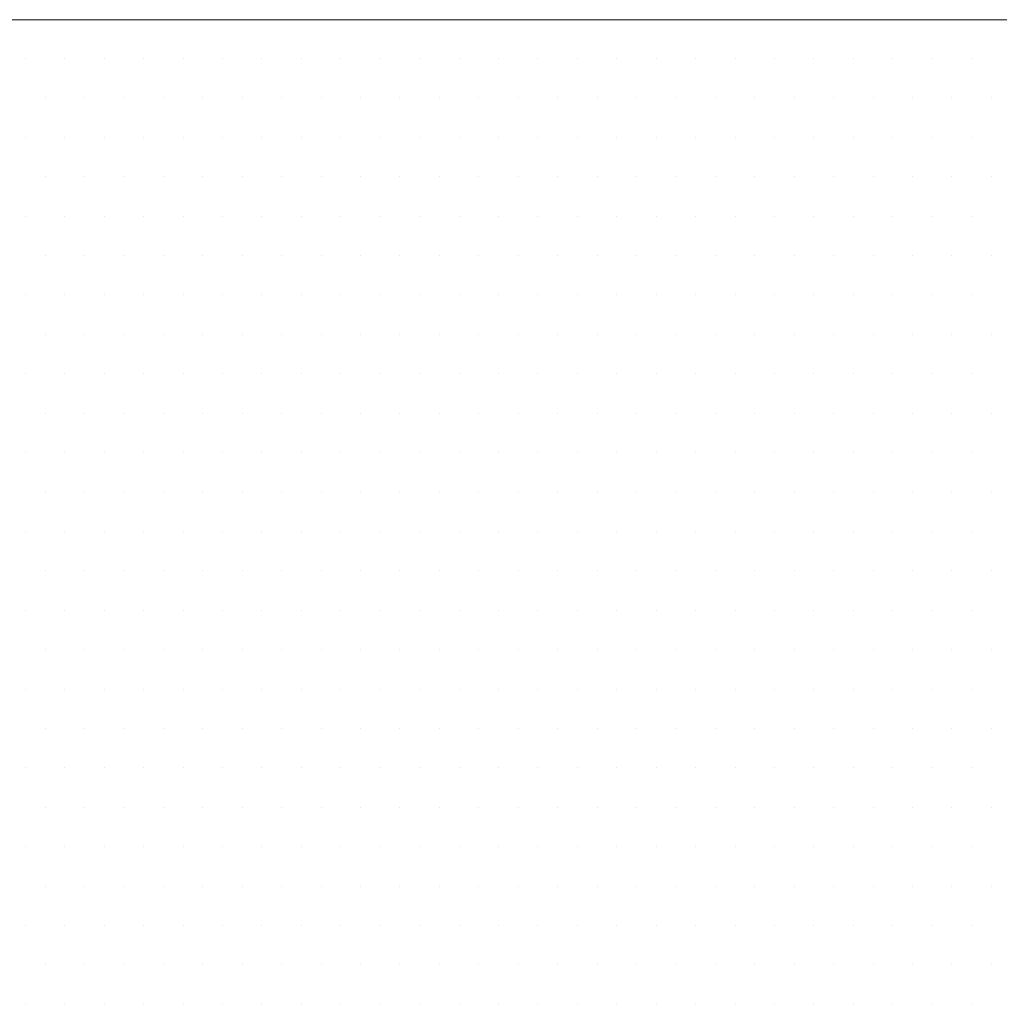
# Model space of a CAD drawing. Header units: metres. Extents: x 7168 to 12828, y 1523 to 3619.
# Tile 109 of 132: x 12256.177 to 12257.163, y 2138.671 to 2139.663. Entities that reach past the tile are written whole.
import ezdxf

# ---------------------------------------------------------------- set-up
doc = ezdxf.new("R2010")
doc.units = ezdxf.units.M
doc.layers.add('CIENKIE', color=4, linetype='Continuous')
doc.layers.add('GRUBE', color=7, linetype='Continuous')

msp = doc.modelspace()

# ---------------------------------------------------------------- linework, layer by layer
at = {"layer": 'CIENKIE', "color": 7, "lineweight": 0}
for p, q in [((12256.18237, 2139.62395, -8835.86714), (12256.18237, 2139.62395, -8835.86714)), ((12256.22205, 2139.62395, -8835.86714), (12256.22205, 2139.62395, -8835.86714)), ((12256.26174, 2139.62395, -8835.86714), (12256.26174, 2139.62395, -8835.86714)), ((12256.30143, 2139.62395, -8835.86714), (12256.30143, 2139.62395, -8835.86714)), ((12256.34112, 2139.62395, -8835.86714), (12256.34112, 2139.62395, -8835.86714)), ((12256.3808, 2139.62395, -8835.86714), (12256.3808, 2139.62395, -8835.86714)), ((12256.42049, 2139.62395, -8835.86714), (12256.42049, 2139.62395, -8835.86714)), ((12256.46018, 2139.62395, -8835.86714), (12256.46018, 2139.62395, -8835.86714)), ((12256.49987, 2139.62395, -8835.86714), (12256.49987, 2139.62395, -8835.86714)), ((12256.53955, 2139.62395, -8835.86714), (12256.53955, 2139.62395, -8835.86714)), ((12256.57924, 2139.62395, -8835.86714), (12256.57924, 2139.62395, -8835.86714)), ((12256.61893, 2139.62395, -8835.86714), (12256.61893, 2139.62395, -8835.86714)), ((12256.65862, 2139.62395, -8835.86714), (12256.65862, 2139.62395, -8835.86714)), ((12256.6983, 2139.62395, -8835.86714), (12256.6983, 2139.62395, -8835.86714)), ((12256.73799, 2139.62395, -8835.86714), (12256.73799, 2139.62395, -8835.86714)), ((12256.77768, 2139.62395, -8835.86714), (12256.77768, 2139.62395, -8835.86714)), ((12256.81737, 2139.62395, -8835.86714), (12256.81737, 2139.62395, -8835.86714)), ((12256.85705, 2139.62395, -8835.86714), (12256.85705, 2139.62395, -8835.86714)), ((12256.89674, 2139.62395, -8835.86714), (12256.89674, 2139.62395, -8835.86714)), ((12256.93643, 2139.62395, -8835.86714), (12256.93643, 2139.62395, -8835.86714)), ((12256.97612, 2139.62395, -8835.86714), (12256.97612, 2139.62395, -8835.86714)), ((12257.0158, 2139.62395, -8835.86714), (12257.0158, 2139.62395, -8835.86714)), ((12257.05549, 2139.62395, -8835.86714), (12257.05549, 2139.62395, -8835.86714)), ((12257.09518, 2139.62395, -8835.86714), (12257.09518, 2139.62395, -8835.86714)), ((12257.13487, 2139.62395, -8835.86714), (12257.13487, 2139.62395, -8835.86714)), ((12256.20221, 2139.58426, -8835.86714), (12256.20221, 2139.58426, -8835.86714)), ((12256.2419, 2139.58426, -8835.86714), (12256.2419, 2139.58426, -8835.86714)), ((12256.28159, 2139.58426, -8835.86714), (12256.28159, 2139.58426, -8835.86714)), ((12256.32127, 2139.58426, -8835.86714), (12256.32127, 2139.58426, -8835.86714)), ((12256.36096, 2139.58426, -8835.86714), (12256.36096, 2139.58426, -8835.86714)), ((12256.40065, 2139.58426, -8835.86714), (12256.40065, 2139.58426, -8835.86714)), ((12256.44034, 2139.58426, -8835.86714), (12256.44034, 2139.58426, -8835.86714)), ((12256.48002, 2139.58426, -8835.86714), (12256.48002, 2139.58426, -8835.86714)), ((12256.51971, 2139.58426, -8835.86714), (12256.51971, 2139.58426, -8835.86714)), ((12256.5594, 2139.58426, -8835.86714), (12256.5594, 2139.58426, -8835.86714)), ((12256.59909, 2139.58426, -8835.86714), (12256.59909, 2139.58426, -8835.86714)), ((12256.63877, 2139.58426, -8835.86714), (12256.63877, 2139.58426, -8835.86714)), ((12256.67846, 2139.58426, -8835.86714), (12256.67846, 2139.58426, -8835.86714)), ((12256.71815, 2139.58426, -8835.86714), (12256.71815, 2139.58426, -8835.86714)), ((12256.75784, 2139.58426, -8835.86714), (12256.75784, 2139.58426, -8835.86714)), ((12256.79752, 2139.58426, -8835.86714), (12256.79752, 2139.58426, -8835.86714)), ((12256.83721, 2139.58426, -8835.86714), (12256.83721, 2139.58426, -8835.86714)), ((12256.8769, 2139.58426, -8835.86714), (12256.8769, 2139.58426, -8835.86714)), ((12256.91659, 2139.58426, -8835.86714), (12256.91659, 2139.58426, -8835.86714)), ((12256.95627, 2139.58426, -8835.86714), (12256.95627, 2139.58426, -8835.86714)), ((12256.99596, 2139.58426, -8835.86714), (12256.99596, 2139.58426, -8835.86714)), ((12257.03565, 2139.58426, -8835.86714), (12257.03565, 2139.58426, -8835.86714)), ((12257.07534, 2139.58426, -8835.86714), (12257.07534, 2139.58426, -8835.86714)), ((12257.11502, 2139.58426, -8835.86714), (12257.11502, 2139.58426, -8835.86714)), ((12257.15471, 2139.58426, -8835.86714), (12257.15471, 2139.58426, -8835.86714)), ((12256.18237, 2139.54458, -8835.86714), (12256.18237, 2139.54458, -8835.86714)), ((12256.22205, 2139.54458, -8835.86714), (12256.22205, 2139.54458, -8835.86714)), ((12256.26174, 2139.54458, -8835.86714), (12256.26174, 2139.54458, -8835.86714)), ((12256.30143, 2139.54458, -8835.86714), (12256.30143, 2139.54458, -8835.86714)), ((12256.34112, 2139.54458, -8835.86714), (12256.34112, 2139.54458, -8835.86714)), ((12256.3808, 2139.54458, -8835.86714), (12256.3808, 2139.54458, -8835.86714)), ((12256.42049, 2139.54458, -8835.86714), (12256.42049, 2139.54458, -8835.86714)), ((12256.46018, 2139.54458, -8835.86714), (12256.46018, 2139.54458, -8835.86714)), ((12256.49987, 2139.54458, -8835.86714), (12256.49987, 2139.54458, -8835.86714)), ((12256.53955, 2139.54458, -8835.86714), (12256.53955, 2139.54458, -8835.86714)), ((12256.57924, 2139.54458, -8835.86714), (12256.57924, 2139.54458, -8835.86714)), ((12256.61893, 2139.54458, -8835.86714), (12256.61893, 2139.54458, -8835.86714)), ((12256.65862, 2139.54458, -8835.86714), (12256.65862, 2139.54458, -8835.86714)), ((12256.6983, 2139.54458, -8835.86714), (12256.6983, 2139.54458, -8835.86714)), ((12256.73799, 2139.54458, -8835.86714), (12256.73799, 2139.54458, -8835.86714)), ((12256.77768, 2139.54458, -8835.86714), (12256.77768, 2139.54458, -8835.86714)), ((12256.81737, 2139.54458, -8835.86714), (12256.81737, 2139.54458, -8835.86714)), ((12256.85705, 2139.54458, -8835.86714), (12256.85705, 2139.54458, -8835.86714)), ((12256.89674, 2139.54458, -8835.86714), (12256.89674, 2139.54458, -8835.86714)), ((12256.93643, 2139.54458, -8835.86714), (12256.93643, 2139.54458, -8835.86714)), ((12256.97612, 2139.54458, -8835.86714), (12256.97612, 2139.54458, -8835.86714)), ((12257.0158, 2139.54458, -8835.86714), (12257.0158, 2139.54458, -8835.86714)), ((12257.05549, 2139.54458, -8835.86714), (12257.05549, 2139.54458, -8835.86714)), ((12257.09518, 2139.54458, -8835.86714), (12257.09518, 2139.54458, -8835.86714)), ((12257.13487, 2139.54458, -8835.86714), (12257.13487, 2139.54458, -8835.86714)), ((12256.20221, 2139.50489, -8835.86714), (12256.20221, 2139.50489, -8835.86714)), ((12256.2419, 2139.50489, -8835.86714), (12256.2419, 2139.50489, -8835.86714)), ((12256.28159, 2139.50489, -8835.86714), (12256.28159, 2139.50489, -8835.86714)), ((12256.32127, 2139.50489, -8835.86714), (12256.32127, 2139.50489, -8835.86714)), ((12256.36096, 2139.50489, -8835.86714), (12256.36096, 2139.50489, -8835.86714)), ((12256.40065, 2139.50489, -8835.86714), (12256.40065, 2139.50489, -8835.86714)), ((12256.44034, 2139.50489, -8835.86714), (12256.44034, 2139.50489, -8835.86714)), ((12256.48002, 2139.50489, -8835.86714), (12256.48002, 2139.50489, -8835.86714)), ((12256.51971, 2139.50489, -8835.86714), (12256.51971, 2139.50489, -8835.86714)), ((12256.5594, 2139.50489, -8835.86714), (12256.5594, 2139.50489, -8835.86714)), ((12256.59909, 2139.50489, -8835.86714), (12256.59909, 2139.50489, -8835.86714)), ((12256.63877, 2139.50489, -8835.86714), (12256.63877, 2139.50489, -8835.86714)), ((12256.67846, 2139.50489, -8835.86714), (12256.67846, 2139.50489, -8835.86714)), ((12256.71815, 2139.50489, -8835.86714), (12256.71815, 2139.50489, -8835.86714)), ((12256.75784, 2139.50489, -8835.86714), (12256.75784, 2139.50489, -8835.86714)), ((12256.79752, 2139.50489, -8835.86714), (12256.79752, 2139.50489, -8835.86714)), ((12256.83721, 2139.50489, -8835.86714), (12256.83721, 2139.50489, -8835.86714)), ((12256.8769, 2139.50489, -8835.86714), (12256.8769, 2139.50489, -8835.86714)), ((12256.91659, 2139.50489, -8835.86714), (12256.91659, 2139.50489, -8835.86714)), ((12256.95627, 2139.50489, -8835.86714), (12256.95627, 2139.50489, -8835.86714)), ((12256.99596, 2139.50489, -8835.86714), (12256.99596, 2139.50489, -8835.86714)), ((12257.03565, 2139.50489, -8835.86714), (12257.03565, 2139.50489, -8835.86714)), ((12257.07534, 2139.50489, -8835.86714), (12257.07534, 2139.50489, -8835.86714)), ((12257.11502, 2139.50489, -8835.86714), (12257.11502, 2139.50489, -8835.86714)), ((12257.15471, 2139.50489, -8835.86714), (12257.15471, 2139.50489, -8835.86714)), ((12256.18237, 2139.4652, -8835.86714), (12256.18237, 2139.4652, -8835.86714)), ((12256.22205, 2139.4652, -8835.86714), (12256.22205, 2139.4652, -8835.86714)), ((12256.26174, 2139.4652, -8835.86714), (12256.26174, 2139.4652, -8835.86714)), ((12256.30143, 2139.4652, -8835.86714), (12256.30143, 2139.4652, -8835.86714)), ((12256.34112, 2139.4652, -8835.86714), (12256.34112, 2139.4652, -8835.86714)), ((12256.3808, 2139.4652, -8835.86714), (12256.3808, 2139.4652, -8835.86714)), ((12256.42049, 2139.4652, -8835.86714), (12256.42049, 2139.4652, -8835.86714)), ((12256.46018, 2139.4652, -8835.86714), (12256.46018, 2139.4652, -8835.86714)), ((12256.49987, 2139.4652, -8835.86714), (12256.49987, 2139.4652, -8835.86714)), ((12256.53955, 2139.4652, -8835.86714), (12256.53955, 2139.4652, -8835.86714)), ((12256.57924, 2139.4652, -8835.86714), (12256.57924, 2139.4652, -8835.86714)), ((12256.61893, 2139.4652, -8835.86714), (12256.61893, 2139.4652, -8835.86714)), ((12256.65862, 2139.4652, -8835.86714), (12256.65862, 2139.4652, -8835.86714)), ((12256.6983, 2139.4652, -8835.86714), (12256.6983, 2139.4652, -8835.86714)), ((12256.73799, 2139.4652, -8835.86714), (12256.73799, 2139.4652, -8835.86714)), ((12256.77768, 2139.4652, -8835.86714), (12256.77768, 2139.4652, -8835.86714)), ((12256.81737, 2139.4652, -8835.86714), (12256.81737, 2139.4652, -8835.86714)), ((12256.85705, 2139.4652, -8835.86714), (12256.85705, 2139.4652, -8835.86714)), ((12256.89674, 2139.4652, -8835.86714), (12256.89674, 2139.4652, -8835.86714)), ((12256.93643, 2139.4652, -8835.86714), (12256.93643, 2139.4652, -8835.86714)), ((12256.97612, 2139.4652, -8835.86714), (12256.97612, 2139.4652, -8835.86714)), ((12257.0158, 2139.4652, -8835.86714), (12257.0158, 2139.4652, -8835.86714)), ((12257.05549, 2139.4652, -8835.86714), (12257.05549, 2139.4652, -8835.86714)), ((12257.09518, 2139.4652, -8835.86714), (12257.09518, 2139.4652, -8835.86714)), ((12257.13487, 2139.4652, -8835.86714), (12257.13487, 2139.4652, -8835.86714)), ((12256.20221, 2139.42551, -8835.86714), (12256.20221, 2139.42551, -8835.86714)), ((12256.2419, 2139.42551, -8835.86714), (12256.2419, 2139.42551, -8835.86714)), ((12256.28159, 2139.42551, -8835.86714), (12256.28159, 2139.42551, -8835.86714)), ((12256.32127, 2139.42551, -8835.86714), (12256.32127, 2139.42551, -8835.86714)), ((12256.36096, 2139.42551, -8835.86714), (12256.36096, 2139.42551, -8835.86714)), ((12256.40065, 2139.42551, -8835.86714), (12256.40065, 2139.42551, -8835.86714)), ((12256.44034, 2139.42551, -8835.86714), (12256.44034, 2139.42551, -8835.86714)), ((12256.48002, 2139.42551, -8835.86714), (12256.48002, 2139.42551, -8835.86714)), ((12256.51971, 2139.42551, -8835.86714), (12256.51971, 2139.42551, -8835.86714)), ((12256.5594, 2139.42551, -8835.86714), (12256.5594, 2139.42551, -8835.86714)), ((12256.59909, 2139.42551, -8835.86714), (12256.59909, 2139.42551, -8835.86714)), ((12256.63877, 2139.42551, -8835.86714), (12256.63877, 2139.42551, -8835.86714)), ((12256.67846, 2139.42551, -8835.86714), (12256.67846, 2139.42551, -8835.86714)), ((12256.71815, 2139.42551, -8835.86714), (12256.71815, 2139.42551, -8835.86714)), ((12256.75784, 2139.42551, -8835.86714), (12256.75784, 2139.42551, -8835.86714)), ((12256.79752, 2139.42551, -8835.86714), (12256.79752, 2139.42551, -8835.86714)), ((12256.83721, 2139.42551, -8835.86714), (12256.83721, 2139.42551, -8835.86714)), ((12256.8769, 2139.42551, -8835.86714), (12256.8769, 2139.42551, -8835.86714)), ((12256.91659, 2139.42551, -8835.86714), (12256.91659, 2139.42551, -8835.86714)), ((12256.95627, 2139.42551, -8835.86714), (12256.95627, 2139.42551, -8835.86714)), ((12256.99596, 2139.42551, -8835.86714), (12256.99596, 2139.42551, -8835.86714)), ((12257.03565, 2139.42551, -8835.86714), (12257.03565, 2139.42551, -8835.86714)), ((12257.07534, 2139.42551, -8835.86714), (12257.07534, 2139.42551, -8835.86714)), ((12257.11502, 2139.42551, -8835.86714), (12257.11502, 2139.42551, -8835.86714)), ((12257.15471, 2139.42551, -8835.86714), (12257.15471, 2139.42551, -8835.86714)), ((12256.18237, 2139.38583, -8835.86714), (12256.18237, 2139.38583, -8835.86714)), ((12256.22205, 2139.38583, -8835.86714), (12256.22205, 2139.38583, -8835.86714)), ((12256.26174, 2139.38583, -8835.86714), (12256.26174, 2139.38583, -8835.86714)), ((12256.30143, 2139.38583, -8835.86714), (12256.30143, 2139.38583, -8835.86714)), ((12256.34112, 2139.38583, -8835.86714), (12256.34112, 2139.38583, -8835.86714)), ((12256.3808, 2139.38583, -8835.86714), (12256.3808, 2139.38583, -8835.86714)), ((12256.42049, 2139.38583, -8835.86714), (12256.42049, 2139.38583, -8835.86714)), ((12256.46018, 2139.38583, -8835.86714), (12256.46018, 2139.38583, -8835.86714)), ((12256.49987, 2139.38583, -8835.86714), (12256.49987, 2139.38583, -8835.86714)), ((12256.53955, 2139.38583, -8835.86714), (12256.53955, 2139.38583, -8835.86714)), ((12256.57924, 2139.38583, -8835.86714), (12256.57924, 2139.38583, -8835.86714)), ((12256.61893, 2139.38583, -8835.86714), (12256.61893, 2139.38583, -8835.86714)), ((12256.65862, 2139.38583, -8835.86714), (12256.65862, 2139.38583, -8835.86714)), ((12256.6983, 2139.38583, -8835.86714), (12256.6983, 2139.38583, -8835.86714)), ((12256.73799, 2139.38583, -8835.86714), (12256.73799, 2139.38583, -8835.86714)), ((12256.77768, 2139.38583, -8835.86714), (12256.77768, 2139.38583, -8835.86714)), ((12256.81737, 2139.38583, -8835.86714), (12256.81737, 2139.38583, -8835.86714)), ((12256.85705, 2139.38583, -8835.86714), (12256.85705, 2139.38583, -8835.86714)), ((12256.89674, 2139.38583, -8835.86714), (12256.89674, 2139.38583, -8835.86714)), ((12256.93643, 2139.38583, -8835.86714), (12256.93643, 2139.38583, -8835.86714)), ((12256.97612, 2139.38583, -8835.86714), (12256.97612, 2139.38583, -8835.86714)), ((12257.0158, 2139.38583, -8835.86714), (12257.0158, 2139.38583, -8835.86714)), ((12257.05549, 2139.38583, -8835.86714), (12257.05549, 2139.38583, -8835.86714)), ((12257.09518, 2139.38583, -8835.86714), (12257.09518, 2139.38583, -8835.86714)), ((12257.13487, 2139.38583, -8835.86714), (12257.13487, 2139.38583, -8835.86714)), ((12256.20221, 2139.34614, -8835.86714), (12256.20221, 2139.34614, -8835.86714)), ((12256.2419, 2139.34614, -8835.86714), (12256.2419, 2139.34614, -8835.86714)), ((12256.28159, 2139.34614, -8835.86714), (12256.28159, 2139.34614, -8835.86714)), ((12256.32127, 2139.34614, -8835.86714), (12256.32127, 2139.34614, -8835.86714)), ((12256.36096, 2139.34614, -8835.86714), (12256.36096, 2139.34614, -8835.86714)), ((12256.40065, 2139.34614, -8835.86714), (12256.40065, 2139.34614, -8835.86714)), ((12256.44034, 2139.34614, -8835.86714), (12256.44034, 2139.34614, -8835.86714)), ((12256.48002, 2139.34614, -8835.86714), (12256.48002, 2139.34614, -8835.86714)), ((12256.51971, 2139.34614, -8835.86714), (12256.51971, 2139.34614, -8835.86714)), ((12256.5594, 2139.34614, -8835.86714), (12256.5594, 2139.34614, -8835.86714)), ((12256.59909, 2139.34614, -8835.86714), (12256.59909, 2139.34614, -8835.86714)), ((12256.63877, 2139.34614, -8835.86714), (12256.63877, 2139.34614, -8835.86714)), ((12256.67846, 2139.34614, -8835.86714), (12256.67846, 2139.34614, -8835.86714)), ((12256.71815, 2139.34614, -8835.86714), (12256.71815, 2139.34614, -8835.86714)), ((12256.75784, 2139.34614, -8835.86714), (12256.75784, 2139.34614, -8835.86714)), ((12256.79752, 2139.34614, -8835.86714), (12256.79752, 2139.34614, -8835.86714)), ((12256.83721, 2139.34614, -8835.86714), (12256.83721, 2139.34614, -8835.86714)), ((12256.8769, 2139.34614, -8835.86714), (12256.8769, 2139.34614, -8835.86714)), ((12256.91659, 2139.34614, -8835.86714), (12256.91659, 2139.34614, -8835.86714)), ((12256.95627, 2139.34614, -8835.86714), (12256.95627, 2139.34614, -8835.86714)), ((12256.99596, 2139.34614, -8835.86714), (12256.99596, 2139.34614, -8835.86714)), ((12257.03565, 2139.34614, -8835.86714), (12257.03565, 2139.34614, -8835.86714)), ((12257.07534, 2139.34614, -8835.86714), (12257.07534, 2139.34614, -8835.86714)), ((12257.11502, 2139.34614, -8835.86714), (12257.11502, 2139.34614, -8835.86714)), ((12257.15471, 2139.34614, -8835.86714), (12257.15471, 2139.34614, -8835.86714)), ((12256.18237, 2139.30645, -8835.86714), (12256.18237, 2139.30645, -8835.86714)), ((12256.22205, 2139.30645, -8835.86714), (12256.22205, 2139.30645, -8835.86714)), ((12256.26174, 2139.30645, -8835.86714), (12256.26174, 2139.30645, -8835.86714)), ((12256.30143, 2139.30645, -8835.86714), (12256.30143, 2139.30645, -8835.86714)), ((12256.34112, 2139.30645, -8835.86714), (12256.34112, 2139.30645, -8835.86714)), ((12256.3808, 2139.30645, -8835.86714), (12256.3808, 2139.30645, -8835.86714)), ((12256.42049, 2139.30645, -8835.86714), (12256.42049, 2139.30645, -8835.86714)), ((12256.46018, 2139.30645, -8835.86714), (12256.46018, 2139.30645, -8835.86714)), ((12256.49987, 2139.30645, -8835.86714), (12256.49987, 2139.30645, -8835.86714)), ((12256.53955, 2139.30645, -8835.86714), (12256.53955, 2139.30645, -8835.86714)), ((12256.57924, 2139.30645, -8835.86714), (12256.57924, 2139.30645, -8835.86714)), ((12256.61893, 2139.30645, -8835.86714), (12256.61893, 2139.30645, -8835.86714)), ((12256.65862, 2139.30645, -8835.86714), (12256.65862, 2139.30645, -8835.86714)), ((12256.6983, 2139.30645, -8835.86714), (12256.6983, 2139.30645, -8835.86714)), ((12256.73799, 2139.30645, -8835.86714), (12256.73799, 2139.30645, -8835.86714)), ((12256.77768, 2139.30645, -8835.86714), (12256.77768, 2139.30645, -8835.86714)), ((12256.81737, 2139.30645, -8835.86714), (12256.81737, 2139.30645, -8835.86714)), ((12256.85705, 2139.30645, -8835.86714), (12256.85705, 2139.30645, -8835.86714)), ((12256.89674, 2139.30645, -8835.86714), (12256.89674, 2139.30645, -8835.86714)), ((12256.93643, 2139.30645, -8835.86714), (12256.93643, 2139.30645, -8835.86714)), ((12256.97612, 2139.30645, -8835.86714), (12256.97612, 2139.30645, -8835.86714)), ((12257.0158, 2139.30645, -8835.86714), (12257.0158, 2139.30645, -8835.86714)), ((12257.05549, 2139.30645, -8835.86714), (12257.05549, 2139.30645, -8835.86714)), ((12257.09518, 2139.30645, -8835.86714), (12257.09518, 2139.30645, -8835.86714)), ((12257.13487, 2139.30645, -8835.86714), (12257.13487, 2139.30645, -8835.86714)), ((12256.20221, 2139.26676, -8835.86714), (12256.20221, 2139.26676, -8835.86714)), ((12256.2419, 2139.26676, -8835.86714), (12256.2419, 2139.26676, -8835.86714)), ((12256.28159, 2139.26676, -8835.86714), (12256.28159, 2139.26676, -8835.86714)), ((12256.32127, 2139.26676, -8835.86714), (12256.32127, 2139.26676, -8835.86714)), ((12256.36096, 2139.26676, -8835.86714), (12256.36096, 2139.26676, -8835.86714)), ((12256.40065, 2139.26676, -8835.86714), (12256.40065, 2139.26676, -8835.86714)), ((12256.44034, 2139.26676, -8835.86714), (12256.44034, 2139.26676, -8835.86714)), ((12256.48002, 2139.26676, -8835.86714), (12256.48002, 2139.26676, -8835.86714)), ((12256.51971, 2139.26676, -8835.86714), (12256.51971, 2139.26676, -8835.86714)), ((12256.5594, 2139.26676, -8835.86714), (12256.5594, 2139.26676, -8835.86714)), ((12256.59909, 2139.26676, -8835.86714), (12256.59909, 2139.26676, -8835.86714)), ((12256.63877, 2139.26676, -8835.86714), (12256.63877, 2139.26676, -8835.86714)), ((12256.67846, 2139.26676, -8835.86714), (12256.67846, 2139.26676, -8835.86714)), ((12256.71815, 2139.26676, -8835.86714), (12256.71815, 2139.26676, -8835.86714)), ((12256.75784, 2139.26676, -8835.86714), (12256.75784, 2139.26676, -8835.86714)), ((12256.79752, 2139.26676, -8835.86714), (12256.79752, 2139.26676, -8835.86714)), ((12256.83721, 2139.26676, -8835.86714), (12256.83721, 2139.26676, -8835.86714)), ((12256.8769, 2139.26676, -8835.86714), (12256.8769, 2139.26676, -8835.86714)), ((12256.91659, 2139.26676, -8835.86714), (12256.91659, 2139.26676, -8835.86714)), ((12256.95627, 2139.26676, -8835.86714), (12256.95627, 2139.26676, -8835.86714)), ((12256.99596, 2139.26676, -8835.86714), (12256.99596, 2139.26676, -8835.86714)), ((12257.03565, 2139.26676, -8835.86714), (12257.03565, 2139.26676, -8835.86714)), ((12257.07534, 2139.26676, -8835.86714), (12257.07534, 2139.26676, -8835.86714)), ((12257.11502, 2139.26676, -8835.86714), (12257.11502, 2139.26676, -8835.86714)), ((12257.15471, 2139.26676, -8835.86714), (12257.15471, 2139.26676, -8835.86714)), ((12256.18237, 2139.22708, -8835.86714), (12256.18237, 2139.22708, -8835.86714)), ((12256.22205, 2139.22708, -8835.86714), (12256.22205, 2139.22708, -8835.86714)), ((12256.26174, 2139.22708, -8835.86714), (12256.26174, 2139.22708, -8835.86714)), ((12256.30143, 2139.22708, -8835.86714), (12256.30143, 2139.22708, -8835.86714)), ((12256.34112, 2139.22708, -8835.86714), (12256.34112, 2139.22708, -8835.86714)), ((12256.3808, 2139.22708, -8835.86714), (12256.3808, 2139.22708, -8835.86714)), ((12256.42049, 2139.22708, -8835.86714), (12256.42049, 2139.22708, -8835.86714)), ((12256.46018, 2139.22708, -8835.86714), (12256.46018, 2139.22708, -8835.86714)), ((12256.49987, 2139.22708, -8835.86714), (12256.49987, 2139.22708, -8835.86714)), ((12256.53955, 2139.22708, -8835.86714), (12256.53955, 2139.22708, -8835.86714)), ((12256.57924, 2139.22708, -8835.86714), (12256.57924, 2139.22708, -8835.86714)), ((12256.61893, 2139.22708, -8835.86714), (12256.61893, 2139.22708, -8835.86714)), ((12256.65862, 2139.22708, -8835.86714), (12256.65862, 2139.22708, -8835.86714)), ((12256.6983, 2139.22708, -8835.86714), (12256.6983, 2139.22708, -8835.86714)), ((12256.73799, 2139.22708, -8835.86714), (12256.73799, 2139.22708, -8835.86714)), ((12256.77768, 2139.22708, -8835.86714), (12256.77768, 2139.22708, -8835.86714)), ((12256.81737, 2139.22708, -8835.86714), (12256.81737, 2139.22708, -8835.86714)), ((12256.85705, 2139.22708, -8835.86714), (12256.85705, 2139.22708, -8835.86714)), ((12256.89674, 2139.22708, -8835.86714), (12256.89674, 2139.22708, -8835.86714)), ((12256.93643, 2139.22708, -8835.86714), (12256.93643, 2139.22708, -8835.86714)), ((12256.97612, 2139.22708, -8835.86714), (12256.97612, 2139.22708, -8835.86714)), ((12257.0158, 2139.22708, -8835.86714), (12257.0158, 2139.22708, -8835.86714)), ((12257.05549, 2139.22708, -8835.86714), (12257.05549, 2139.22708, -8835.86714)), ((12257.09518, 2139.22708, -8835.86714), (12257.09518, 2139.22708, -8835.86714)), ((12257.13487, 2139.22708, -8835.86714), (12257.13487, 2139.22708, -8835.86714)), ((12256.20221, 2139.18739, -8835.86714), (12256.20221, 2139.18739, -8835.86714)), ((12256.2419, 2139.18739, -8835.86714), (12256.2419, 2139.18739, -8835.86714)), ((12256.28159, 2139.18739, -8835.86714), (12256.28159, 2139.18739, -8835.86714)), ((12256.32127, 2139.18739, -8835.86714), (12256.32127, 2139.18739, -8835.86714)), ((12256.36096, 2139.18739, -8835.86714), (12256.36096, 2139.18739, -8835.86714)), ((12256.40065, 2139.18739, -8835.86714), (12256.40065, 2139.18739, -8835.86714)), ((12256.44034, 2139.18739, -8835.86714), (12256.44034, 2139.18739, -8835.86714)), ((12256.48002, 2139.18739, -8835.86714), (12256.48002, 2139.18739, -8835.86714)), ((12256.51971, 2139.18739, -8835.86714), (12256.51971, 2139.18739, -8835.86714)), ((12256.5594, 2139.18739, -8835.86714), (12256.5594, 2139.18739, -8835.86714)), ((12256.59909, 2139.18739, -8835.86714), (12256.59909, 2139.18739, -8835.86714)), ((12256.63877, 2139.18739, -8835.86714), (12256.63877, 2139.18739, -8835.86714)), ((12256.67846, 2139.18739, -8835.86714), (12256.67846, 2139.18739, -8835.86714)), ((12256.71815, 2139.18739, -8835.86714), (12256.71815, 2139.18739, -8835.86714)), ((12256.75784, 2139.18739, -8835.86714), (12256.75784, 2139.18739, -8835.86714)), ((12256.79752, 2139.18739, -8835.86714), (12256.79752, 2139.18739, -8835.86714)), ((12256.83721, 2139.18739, -8835.86714), (12256.83721, 2139.18739, -8835.86714)), ((12256.8769, 2139.18739, -8835.86714), (12256.8769, 2139.18739, -8835.86714)), ((12256.91659, 2139.18739, -8835.86714), (12256.91659, 2139.18739, -8835.86714)), ((12256.95627, 2139.18739, -8835.86714), (12256.95627, 2139.18739, -8835.86714)), ((12256.99596, 2139.18739, -8835.86714), (12256.99596, 2139.18739, -8835.86714)), ((12257.03565, 2139.18739, -8835.86714), (12257.03565, 2139.18739, -8835.86714)), ((12257.07534, 2139.18739, -8835.86714), (12257.07534, 2139.18739, -8835.86714)), ((12257.11502, 2139.18739, -8835.86714), (12257.11502, 2139.18739, -8835.86714)), ((12257.15471, 2139.18739, -8835.86714), (12257.15471, 2139.18739, -8835.86714)), ((12256.18237, 2139.1477, -8835.86714), (12256.18237, 2139.1477, -8835.86714)), ((12256.22205, 2139.1477, -8835.86714), (12256.22205, 2139.1477, -8835.86714)), ((12256.26174, 2139.1477, -8835.86714), (12256.26174, 2139.1477, -8835.86714)), ((12256.30143, 2139.1477, -8835.86714), (12256.30143, 2139.1477, -8835.86714)), ((12256.34112, 2139.1477, -8835.86714), (12256.34112, 2139.1477, -8835.86714)), ((12256.3808, 2139.1477, -8835.86714), (12256.3808, 2139.1477, -8835.86714)), ((12256.42049, 2139.1477, -8835.86714), (12256.42049, 2139.1477, -8835.86714)), ((12256.46018, 2139.1477, -8835.86714), (12256.46018, 2139.1477, -8835.86714)), ((12256.49987, 2139.1477, -8835.86714), (12256.49987, 2139.1477, -8835.86714)), ((12256.53955, 2139.1477, -8835.86714), (12256.53955, 2139.1477, -8835.86714)), ((12256.57924, 2139.1477, -8835.86714), (12256.57924, 2139.1477, -8835.86714)), ((12256.61893, 2139.1477, -8835.86714), (12256.61893, 2139.1477, -8835.86714)), ((12256.65862, 2139.1477, -8835.86714), (12256.65862, 2139.1477, -8835.86714)), ((12256.6983, 2139.1477, -8835.86714), (12256.6983, 2139.1477, -8835.86714)), ((12256.73799, 2139.1477, -8835.86714), (12256.73799, 2139.1477, -8835.86714)), ((12256.77768, 2139.1477, -8835.86714), (12256.77768, 2139.1477, -8835.86714)), ((12256.81737, 2139.1477, -8835.86714), (12256.81737, 2139.1477, -8835.86714)), ((12256.85705, 2139.1477, -8835.86714), (12256.85705, 2139.1477, -8835.86714)), ((12256.89674, 2139.1477, -8835.86714), (12256.89674, 2139.1477, -8835.86714)), ((12256.93643, 2139.1477, -8835.86714), (12256.93643, 2139.1477, -8835.86714)), ((12256.97612, 2139.1477, -8835.86714), (12256.97612, 2139.1477, -8835.86714)), ((12257.0158, 2139.1477, -8835.86714), (12257.0158, 2139.1477, -8835.86714)), ((12257.05549, 2139.1477, -8835.86714), (12257.05549, 2139.1477, -8835.86714)), ((12257.09518, 2139.1477, -8835.86714), (12257.09518, 2139.1477, -8835.86714)), ((12257.13487, 2139.1477, -8835.86714), (12257.13487, 2139.1477, -8835.86714)), ((12256.20221, 2139.10801, -8835.86714), (12256.20221, 2139.10801, -8835.86714)), ((12256.2419, 2139.10801, -8835.86714), (12256.2419, 2139.10801, -8835.86714)), ((12256.28159, 2139.10801, -8835.86714), (12256.28159, 2139.10801, -8835.86714)), ((12256.32127, 2139.10801, -8835.86714), (12256.32127, 2139.10801, -8835.86714)), ((12256.36096, 2139.10801, -8835.86714), (12256.36096, 2139.10801, -8835.86714)), ((12256.40065, 2139.10801, -8835.86714), (12256.40065, 2139.10801, -8835.86714)), ((12256.44034, 2139.10801, -8835.86714), (12256.44034, 2139.10801, -8835.86714)), ((12256.48002, 2139.10801, -8835.86714), (12256.48002, 2139.10801, -8835.86714)), ((12256.51971, 2139.10801, -8835.86714), (12256.51971, 2139.10801, -8835.86714)), ((12256.5594, 2139.10801, -8835.86714), (12256.5594, 2139.10801, -8835.86714)), ((12256.59909, 2139.10801, -8835.86714), (12256.59909, 2139.10801, -8835.86714)), ((12256.63877, 2139.10801, -8835.86714), (12256.63877, 2139.10801, -8835.86714)), ((12256.67846, 2139.10801, -8835.86714), (12256.67846, 2139.10801, -8835.86714)), ((12256.71815, 2139.10801, -8835.86714), (12256.71815, 2139.10801, -8835.86714)), ((12256.75784, 2139.10801, -8835.86714), (12256.75784, 2139.10801, -8835.86714)), ((12256.79752, 2139.10801, -8835.86714), (12256.79752, 2139.10801, -8835.86714)), ((12256.83721, 2139.10801, -8835.86714), (12256.83721, 2139.10801, -8835.86714)), ((12256.8769, 2139.10801, -8835.86714), (12256.8769, 2139.10801, -8835.86714)), ((12256.91659, 2139.10801, -8835.86714), (12256.91659, 2139.10801, -8835.86714)), ((12256.95627, 2139.10801, -8835.86714), (12256.95627, 2139.10801, -8835.86714)), ((12256.99596, 2139.10801, -8835.86714), (12256.99596, 2139.10801, -8835.86714)), ((12257.03565, 2139.10801, -8835.86714), (12257.03565, 2139.10801, -8835.86714)), ((12257.07534, 2139.10801, -8835.86714), (12257.07534, 2139.10801, -8835.86714)), ((12257.11502, 2139.10801, -8835.86714), (12257.11502, 2139.10801, -8835.86714)), ((12257.15471, 2139.10801, -8835.86714), (12257.15471, 2139.10801, -8835.86714)), ((12256.18237, 2139.06833, -8835.86714), (12256.18237, 2139.06833, -8835.86714)), ((12256.22205, 2139.06833, -8835.86714), (12256.22205, 2139.06833, -8835.86714)), ((12256.26174, 2139.06833, -8835.86714), (12256.26174, 2139.06833, -8835.86714)), ((12256.30143, 2139.06833, -8835.86714), (12256.30143, 2139.06833, -8835.86714)), ((12256.34112, 2139.06833, -8835.86714), (12256.34112, 2139.06833, -8835.86714)), ((12256.3808, 2139.06833, -8835.86714), (12256.3808, 2139.06833, -8835.86714)), ((12256.42049, 2139.06833, -8835.86714), (12256.42049, 2139.06833, -8835.86714)), ((12256.46018, 2139.06833, -8835.86714), (12256.46018, 2139.06833, -8835.86714)), ((12256.49987, 2139.06833, -8835.86714), (12256.49987, 2139.06833, -8835.86714)), ((12256.53955, 2139.06833, -8835.86714), (12256.53955, 2139.06833, -8835.86714)), ((12256.57924, 2139.06833, -8835.86714), (12256.57924, 2139.06833, -8835.86714)), ((12256.61893, 2139.06833, -8835.86714), (12256.61893, 2139.06833, -8835.86714)), ((12256.65862, 2139.06833, -8835.86714), (12256.65862, 2139.06833, -8835.86714)), ((12256.6983, 2139.06833, -8835.86714), (12256.6983, 2139.06833, -8835.86714)), ((12256.73799, 2139.06833, -8835.86714), (12256.73799, 2139.06833, -8835.86714)), ((12256.77768, 2139.06833, -8835.86714), (12256.77768, 2139.06833, -8835.86714)), ((12256.81737, 2139.06833, -8835.86714), (12256.81737, 2139.06833, -8835.86714)), ((12256.85705, 2139.06833, -8835.86714), (12256.85705, 2139.06833, -8835.86714)), ((12256.89674, 2139.06833, -8835.86714), (12256.89674, 2139.06833, -8835.86714)), ((12256.93643, 2139.06833, -8835.86714), (12256.93643, 2139.06833, -8835.86714)), ((12256.97612, 2139.06833, -8835.86714), (12256.97612, 2139.06833, -8835.86714)), ((12257.0158, 2139.06833, -8835.86714), (12257.0158, 2139.06833, -8835.86714)), ((12257.05549, 2139.06833, -8835.86714), (12257.05549, 2139.06833, -8835.86714)), ((12257.09518, 2139.06833, -8835.86714), (12257.09518, 2139.06833, -8835.86714)), ((12257.13487, 2139.06833, -8835.86714), (12257.13487, 2139.06833, -8835.86714)), ((12256.20221, 2139.02864, -8835.86714), (12256.20221, 2139.02864, -8835.86714)), ((12256.2419, 2139.02864, -8835.86714), (12256.2419, 2139.02864, -8835.86714)), ((12256.28159, 2139.02864, -8835.86714), (12256.28159, 2139.02864, -8835.86714)), ((12256.32127, 2139.02864, -8835.86714), (12256.32127, 2139.02864, -8835.86714)), ((12256.36096, 2139.02864, -8835.86714), (12256.36096, 2139.02864, -8835.86714)), ((12256.40065, 2139.02864, -8835.86714), (12256.40065, 2139.02864, -8835.86714)), ((12256.44034, 2139.02864, -8835.86714), (12256.44034, 2139.02864, -8835.86714)), ((12256.48002, 2139.02864, -8835.86714), (12256.48002, 2139.02864, -8835.86714)), ((12256.51971, 2139.02864, -8835.86714), (12256.51971, 2139.02864, -8835.86714)), ((12256.5594, 2139.02864, -8835.86714), (12256.5594, 2139.02864, -8835.86714)), ((12256.59909, 2139.02864, -8835.86714), (12256.59909, 2139.02864, -8835.86714)), ((12256.63877, 2139.02864, -8835.86714), (12256.63877, 2139.02864, -8835.86714)), ((12256.67846, 2139.02864, -8835.86714), (12256.67846, 2139.02864, -8835.86714)), ((12256.71815, 2139.02864, -8835.86714), (12256.71815, 2139.02864, -8835.86714)), ((12256.75784, 2139.02864, -8835.86714), (12256.75784, 2139.02864, -8835.86714)), ((12256.79752, 2139.02864, -8835.86714), (12256.79752, 2139.02864, -8835.86714)), ((12256.83721, 2139.02864, -8835.86714), (12256.83721, 2139.02864, -8835.86714)), ((12256.8769, 2139.02864, -8835.86714), (12256.8769, 2139.02864, -8835.86714)), ((12256.91659, 2139.02864, -8835.86714), (12256.91659, 2139.02864, -8835.86714)), ((12256.95627, 2139.02864, -8835.86714), (12256.95627, 2139.02864, -8835.86714)), ((12256.99596, 2139.02864, -8835.86714), (12256.99596, 2139.02864, -8835.86714)), ((12257.03565, 2139.02864, -8835.86714), (12257.03565, 2139.02864, -8835.86714)), ((12257.07534, 2139.02864, -8835.86714), (12257.07534, 2139.02864, -8835.86714)), ((12257.11502, 2139.02864, -8835.86714), (12257.11502, 2139.02864, -8835.86714)), ((12257.15471, 2139.02864, -8835.86714), (12257.15471, 2139.02864, -8835.86714)), ((12256.18237, 2138.98895, -8835.86714), (12256.18237, 2138.98895, -8835.86714)), ((12256.22205, 2138.98895, -8835.86714), (12256.22205, 2138.98895, -8835.86714)), ((12256.26174, 2138.98895, -8835.86714), (12256.26174, 2138.98895, -8835.86714)), ((12256.30143, 2138.98895, -8835.86714), (12256.30143, 2138.98895, -8835.86714)), ((12256.34112, 2138.98895, -8835.86714), (12256.34112, 2138.98895, -8835.86714)), ((12256.3808, 2138.98895, -8835.86714), (12256.3808, 2138.98895, -8835.86714)), ((12256.42049, 2138.98895, -8835.86714), (12256.42049, 2138.98895, -8835.86714)), ((12256.46018, 2138.98895, -8835.86714), (12256.46018, 2138.98895, -8835.86714)), ((12256.49987, 2138.98895, -8835.86714), (12256.49987, 2138.98895, -8835.86714)), ((12256.53955, 2138.98895, -8835.86714), (12256.53955, 2138.98895, -8835.86714)), ((12256.57924, 2138.98895, -8835.86714), (12256.57924, 2138.98895, -8835.86714)), ((12256.61893, 2138.98895, -8835.86714), (12256.61893, 2138.98895, -8835.86714)), ((12256.65862, 2138.98895, -8835.86714), (12256.65862, 2138.98895, -8835.86714)), ((12256.6983, 2138.98895, -8835.86714), (12256.6983, 2138.98895, -8835.86714)), ((12256.73799, 2138.98895, -8835.86714), (12256.73799, 2138.98895, -8835.86714)), ((12256.77768, 2138.98895, -8835.86714), (12256.77768, 2138.98895, -8835.86714)), ((12256.81737, 2138.98895, -8835.86714), (12256.81737, 2138.98895, -8835.86714)), ((12256.85705, 2138.98895, -8835.86714), (12256.85705, 2138.98895, -8835.86714)), ((12256.89674, 2138.98895, -8835.86714), (12256.89674, 2138.98895, -8835.86714)), ((12256.93643, 2138.98895, -8835.86714), (12256.93643, 2138.98895, -8835.86714)), ((12256.97612, 2138.98895, -8835.86714), (12256.97612, 2138.98895, -8835.86714)), ((12257.0158, 2138.98895, -8835.86714), (12257.0158, 2138.98895, -8835.86714)), ((12257.05549, 2138.98895, -8835.86714), (12257.05549, 2138.98895, -8835.86714)), ((12257.09518, 2138.98895, -8835.86714), (12257.09518, 2138.98895, -8835.86714)), ((12257.13487, 2138.98895, -8835.86714), (12257.13487, 2138.98895, -8835.86714)), ((12256.20221, 2138.94926, -8835.86714), (12256.20221, 2138.94926, -8835.86714)), ((12256.2419, 2138.94926, -8835.86714), (12256.2419, 2138.94926, -8835.86714)), ((12256.28159, 2138.94926, -8835.86714), (12256.28159, 2138.94926, -8835.86714)), ((12256.32127, 2138.94926, -8835.86714), (12256.32127, 2138.94926, -8835.86714)), ((12256.36096, 2138.94926, -8835.86714), (12256.36096, 2138.94926, -8835.86714)), ((12256.40065, 2138.94926, -8835.86714), (12256.40065, 2138.94926, -8835.86714)), ((12256.44034, 2138.94926, -8835.86714), (12256.44034, 2138.94926, -8835.86714)), ((12256.48002, 2138.94926, -8835.86714), (12256.48002, 2138.94926, -8835.86714)), ((12256.51971, 2138.94926, -8835.86714), (12256.51971, 2138.94926, -8835.86714)), ((12256.5594, 2138.94926, -8835.86714), (12256.5594, 2138.94926, -8835.86714)), ((12256.59909, 2138.94926, -8835.86714), (12256.59909, 2138.94926, -8835.86714)), ((12256.63877, 2138.94926, -8835.86714), (12256.63877, 2138.94926, -8835.86714)), ((12256.67846, 2138.94926, -8835.86714), (12256.67846, 2138.94926, -8835.86714)), ((12256.71815, 2138.94926, -8835.86714), (12256.71815, 2138.94926, -8835.86714)), ((12256.75784, 2138.94926, -8835.86714), (12256.75784, 2138.94926, -8835.86714)), ((12256.79752, 2138.94926, -8835.86714), (12256.79752, 2138.94926, -8835.86714)), ((12256.83721, 2138.94926, -8835.86714), (12256.83721, 2138.94926, -8835.86714)), ((12256.8769, 2138.94926, -8835.86714), (12256.8769, 2138.94926, -8835.86714)), ((12256.91659, 2138.94926, -8835.86714), (12256.91659, 2138.94926, -8835.86714)), ((12256.95627, 2138.94926, -8835.86714), (12256.95627, 2138.94926, -8835.86714)), ((12256.99596, 2138.94926, -8835.86714), (12256.99596, 2138.94926, -8835.86714)), ((12257.03565, 2138.94926, -8835.86714), (12257.03565, 2138.94926, -8835.86714)), ((12257.07534, 2138.94926, -8835.86714), (12257.07534, 2138.94926, -8835.86714)), ((12257.11502, 2138.94926, -8835.86714), (12257.11502, 2138.94926, -8835.86714)), ((12257.15471, 2138.94926, -8835.86714), (12257.15471, 2138.94926, -8835.86714)), ((12256.18237, 2138.90958, -8835.86714), (12256.18237, 2138.90958, -8835.86714)), ((12256.22205, 2138.90958, -8835.86714), (12256.22205, 2138.90958, -8835.86714)), ((12256.26174, 2138.90958, -8835.86714), (12256.26174, 2138.90958, -8835.86714)), ((12256.30143, 2138.90958, -8835.86714), (12256.30143, 2138.90958, -8835.86714)), ((12256.34112, 2138.90958, -8835.86714), (12256.34112, 2138.90958, -8835.86714)), ((12256.3808, 2138.90958, -8835.86714), (12256.3808, 2138.90958, -8835.86714)), ((12256.42049, 2138.90958, -8835.86714), (12256.42049, 2138.90958, -8835.86714)), ((12256.46018, 2138.90958, -8835.86714), (12256.46018, 2138.90958, -8835.86714)), ((12256.49987, 2138.90958, -8835.86714), (12256.49987, 2138.90958, -8835.86714)), ((12256.53955, 2138.90958, -8835.86714), (12256.53955, 2138.90958, -8835.86714)), ((12256.57924, 2138.90958, -8835.86714), (12256.57924, 2138.90958, -8835.86714)), ((12256.61893, 2138.90958, -8835.86714), (12256.61893, 2138.90958, -8835.86714)), ((12256.65862, 2138.90958, -8835.86714), (12256.65862, 2138.90958, -8835.86714)), ((12256.6983, 2138.90958, -8835.86714), (12256.6983, 2138.90958, -8835.86714)), ((12256.73799, 2138.90958, -8835.86714), (12256.73799, 2138.90958, -8835.86714)), ((12256.77768, 2138.90958, -8835.86714), (12256.77768, 2138.90958, -8835.86714)), ((12256.81737, 2138.90958, -8835.86714), (12256.81737, 2138.90958, -8835.86714)), ((12256.85705, 2138.90958, -8835.86714), (12256.85705, 2138.90958, -8835.86714)), ((12256.89674, 2138.90958, -8835.86714), (12256.89674, 2138.90958, -8835.86714)), ((12256.93643, 2138.90958, -8835.86714), (12256.93643, 2138.90958, -8835.86714)), ((12256.97612, 2138.90958, -8835.86714), (12256.97612, 2138.90958, -8835.86714)), ((12257.0158, 2138.90958, -8835.86714), (12257.0158, 2138.90958, -8835.86714)), ((12257.05549, 2138.90958, -8835.86714), (12257.05549, 2138.90958, -8835.86714)), ((12257.09518, 2138.90958, -8835.86714), (12257.09518, 2138.90958, -8835.86714)), ((12257.13487, 2138.90958, -8835.86714), (12257.13487, 2138.90958, -8835.86714)), ((12256.20221, 2138.86989, -8835.86714), (12256.20221, 2138.86989, -8835.86714)), ((12256.2419, 2138.86989, -8835.86714), (12256.2419, 2138.86989, -8835.86714)), ((12256.28159, 2138.86989, -8835.86714), (12256.28159, 2138.86989, -8835.86714)), ((12256.32127, 2138.86989, -8835.86714), (12256.32127, 2138.86989, -8835.86714)), ((12256.36096, 2138.86989, -8835.86714), (12256.36096, 2138.86989, -8835.86714)), ((12256.40065, 2138.86989, -8835.86714), (12256.40065, 2138.86989, -8835.86714)), ((12256.44034, 2138.86989, -8835.86714), (12256.44034, 2138.86989, -8835.86714)), ((12256.48002, 2138.86989, -8835.86714), (12256.48002, 2138.86989, -8835.86714)), ((12256.51971, 2138.86989, -8835.86714), (12256.51971, 2138.86989, -8835.86714)), ((12256.5594, 2138.86989, -8835.86714), (12256.5594, 2138.86989, -8835.86714)), ((12256.59909, 2138.86989, -8835.86714), (12256.59909, 2138.86989, -8835.86714)), ((12256.63877, 2138.86989, -8835.86714), (12256.63877, 2138.86989, -8835.86714)), ((12256.67846, 2138.86989, -8835.86714), (12256.67846, 2138.86989, -8835.86714)), ((12256.71815, 2138.86989, -8835.86714), (12256.71815, 2138.86989, -8835.86714)), ((12256.75784, 2138.86989, -8835.86714), (12256.75784, 2138.86989, -8835.86714)), ((12256.79752, 2138.86989, -8835.86714), (12256.79752, 2138.86989, -8835.86714)), ((12256.83721, 2138.86989, -8835.86714), (12256.83721, 2138.86989, -8835.86714)), ((12256.8769, 2138.86989, -8835.86714), (12256.8769, 2138.86989, -8835.86714)), ((12256.91659, 2138.86989, -8835.86714), (12256.91659, 2138.86989, -8835.86714)), ((12256.95627, 2138.86989, -8835.86714), (12256.95627, 2138.86989, -8835.86714)), ((12256.99596, 2138.86989, -8835.86714), (12256.99596, 2138.86989, -8835.86714)), ((12257.03565, 2138.86989, -8835.86714), (12257.03565, 2138.86989, -8835.86714)), ((12257.07534, 2138.86989, -8835.86714), (12257.07534, 2138.86989, -8835.86714)), ((12257.11502, 2138.86989, -8835.86714), (12257.11502, 2138.86989, -8835.86714)), ((12257.15471, 2138.86989, -8835.86714), (12257.15471, 2138.86989, -8835.86714)), ((12256.18237, 2138.8302, -8835.86714), (12256.18237, 2138.8302, -8835.86714)), ((12256.22205, 2138.8302, -8835.86714), (12256.22205, 2138.8302, -8835.86714)), ((12256.26174, 2138.8302, -8835.86714), (12256.26174, 2138.8302, -8835.86714)), ((12256.30143, 2138.8302, -8835.86714), (12256.30143, 2138.8302, -8835.86714)), ((12256.34112, 2138.8302, -8835.86714), (12256.34112, 2138.8302, -8835.86714)), ((12256.3808, 2138.8302, -8835.86714), (12256.3808, 2138.8302, -8835.86714)), ((12256.42049, 2138.8302, -8835.86714), (12256.42049, 2138.8302, -8835.86714)), ((12256.46018, 2138.8302, -8835.86714), (12256.46018, 2138.8302, -8835.86714)), ((12256.49987, 2138.8302, -8835.86714), (12256.49987, 2138.8302, -8835.86714)), ((12256.53955, 2138.8302, -8835.86714), (12256.53955, 2138.8302, -8835.86714)), ((12256.57924, 2138.8302, -8835.86714), (12256.57924, 2138.8302, -8835.86714)), ((12256.61893, 2138.8302, -8835.86714), (12256.61893, 2138.8302, -8835.86714)), ((12256.65862, 2138.8302, -8835.86714), (12256.65862, 2138.8302, -8835.86714)), ((12256.6983, 2138.8302, -8835.86714), (12256.6983, 2138.8302, -8835.86714)), ((12256.73799, 2138.8302, -8835.86714), (12256.73799, 2138.8302, -8835.86714)), ((12256.77768, 2138.8302, -8835.86714), (12256.77768, 2138.8302, -8835.86714)), ((12256.81737, 2138.8302, -8835.86714), (12256.81737, 2138.8302, -8835.86714)), ((12256.85705, 2138.8302, -8835.86714), (12256.85705, 2138.8302, -8835.86714)), ((12256.89674, 2138.8302, -8835.86714), (12256.89674, 2138.8302, -8835.86714)), ((12256.93643, 2138.8302, -8835.86714), (12256.93643, 2138.8302, -8835.86714)), ((12256.97612, 2138.8302, -8835.86714), (12256.97612, 2138.8302, -8835.86714)), ((12257.0158, 2138.8302, -8835.86714), (12257.0158, 2138.8302, -8835.86714)), ((12257.05549, 2138.8302, -8835.86714), (12257.05549, 2138.8302, -8835.86714)), ((12257.09518, 2138.8302, -8835.86714), (12257.09518, 2138.8302, -8835.86714)), ((12257.13487, 2138.8302, -8835.86714), (12257.13487, 2138.8302, -8835.86714)), ((12256.20221, 2138.79051, -8835.86714), (12256.20221, 2138.79051, -8835.86714)), ((12256.2419, 2138.79051, -8835.86714), (12256.2419, 2138.79051, -8835.86714)), ((12256.28159, 2138.79051, -8835.86714), (12256.28159, 2138.79051, -8835.86714)), ((12256.32127, 2138.79051, -8835.86714), (12256.32127, 2138.79051, -8835.86714)), ((12256.36096, 2138.79051, -8835.86714), (12256.36096, 2138.79051, -8835.86714)), ((12256.40065, 2138.79051, -8835.86714), (12256.40065, 2138.79051, -8835.86714)), ((12256.44034, 2138.79051, -8835.86714), (12256.44034, 2138.79051, -8835.86714)), ((12256.48002, 2138.79051, -8835.86714), (12256.48002, 2138.79051, -8835.86714)), ((12256.51971, 2138.79051, -8835.86714), (12256.51971, 2138.79051, -8835.86714)), ((12256.5594, 2138.79051, -8835.86714), (12256.5594, 2138.79051, -8835.86714)), ((12256.59909, 2138.79051, -8835.86714), (12256.59909, 2138.79051, -8835.86714)), ((12256.63877, 2138.79051, -8835.86714), (12256.63877, 2138.79051, -8835.86714)), ((12256.67846, 2138.79051, -8835.86714), (12256.67846, 2138.79051, -8835.86714)), ((12256.71815, 2138.79051, -8835.86714), (12256.71815, 2138.79051, -8835.86714)), ((12256.75784, 2138.79051, -8835.86714), (12256.75784, 2138.79051, -8835.86714)), ((12256.79752, 2138.79051, -8835.86714), (12256.79752, 2138.79051, -8835.86714)), ((12256.83721, 2138.79051, -8835.86714), (12256.83721, 2138.79051, -8835.86714)), ((12256.8769, 2138.79051, -8835.86714), (12256.8769, 2138.79051, -8835.86714)), ((12256.91659, 2138.79051, -8835.86714), (12256.91659, 2138.79051, -8835.86714)), ((12256.95627, 2138.79051, -8835.86714), (12256.95627, 2138.79051, -8835.86714)), ((12256.99596, 2138.79051, -8835.86714), (12256.99596, 2138.79051, -8835.86714)), ((12257.03565, 2138.79051, -8835.86714), (12257.03565, 2138.79051, -8835.86714)), ((12257.07534, 2138.79051, -8835.86714), (12257.07534, 2138.79051, -8835.86714)), ((12257.11502, 2138.79051, -8835.86714), (12257.11502, 2138.79051, -8835.86714)), ((12257.15471, 2138.79051, -8835.86714), (12257.15471, 2138.79051, -8835.86714)), ((12256.18237, 2138.75083, -8835.86714), (12256.18237, 2138.75083, -8835.86714)), ((12256.22205, 2138.75083, -8835.86714), (12256.22205, 2138.75083, -8835.86714)), ((12256.26174, 2138.75083, -8835.86714), (12256.26174, 2138.75083, -8835.86714)), ((12256.30143, 2138.75083, -8835.86714), (12256.30143, 2138.75083, -8835.86714)), ((12256.34112, 2138.75083, -8835.86714), (12256.34112, 2138.75083, -8835.86714)), ((12256.3808, 2138.75083, -8835.86714), (12256.3808, 2138.75083, -8835.86714)), ((12256.42049, 2138.75083, -8835.86714), (12256.42049, 2138.75083, -8835.86714)), ((12256.46018, 2138.75083, -8835.86714), (12256.46018, 2138.75083, -8835.86714)), ((12256.49987, 2138.75083, -8835.86714), (12256.49987, 2138.75083, -8835.86714)), ((12256.53955, 2138.75083, -8835.86714), (12256.53955, 2138.75083, -8835.86714)), ((12256.57924, 2138.75083, -8835.86714), (12256.57924, 2138.75083, -8835.86714)), ((12256.61893, 2138.75083, -8835.86714), (12256.61893, 2138.75083, -8835.86714)), ((12256.65862, 2138.75083, -8835.86714), (12256.65862, 2138.75083, -8835.86714)), ((12256.6983, 2138.75083, -8835.86714), (12256.6983, 2138.75083, -8835.86714)), ((12256.73799, 2138.75083, -8835.86714), (12256.73799, 2138.75083, -8835.86714)), ((12256.77768, 2138.75083, -8835.86714), (12256.77768, 2138.75083, -8835.86714)), ((12256.81737, 2138.75083, -8835.86714), (12256.81737, 2138.75083, -8835.86714)), ((12256.85705, 2138.75083, -8835.86714), (12256.85705, 2138.75083, -8835.86714)), ((12256.89674, 2138.75083, -8835.86714), (12256.89674, 2138.75083, -8835.86714)), ((12256.93643, 2138.75083, -8835.86714), (12256.93643, 2138.75083, -8835.86714)), ((12256.97612, 2138.75083, -8835.86714), (12256.97612, 2138.75083, -8835.86714)), ((12257.0158, 2138.75083, -8835.86714), (12257.0158, 2138.75083, -8835.86714)), ((12257.05549, 2138.75083, -8835.86714), (12257.05549, 2138.75083, -8835.86714)), ((12257.09518, 2138.75083, -8835.86714), (12257.09518, 2138.75083, -8835.86714)), ((12257.13487, 2138.75083, -8835.86714), (12257.13487, 2138.75083, -8835.86714)), ((12256.20221, 2138.71114, -8835.86714), (12256.20221, 2138.71114, -8835.86714)), ((12256.2419, 2138.71114, -8835.86714), (12256.2419, 2138.71114, -8835.86714)), ((12256.28159, 2138.71114, -8835.86714), (12256.28159, 2138.71114, -8835.86714)), ((12256.32127, 2138.71114, -8835.86714), (12256.32127, 2138.71114, -8835.86714)), ((12256.36096, 2138.71114, -8835.86714), (12256.36096, 2138.71114, -8835.86714)), ((12256.40065, 2138.71114, -8835.86714), (12256.40065, 2138.71114, -8835.86714)), ((12256.44034, 2138.71114, -8835.86714), (12256.44034, 2138.71114, -8835.86714)), ((12256.48002, 2138.71114, -8835.86714), (12256.48002, 2138.71114, -8835.86714)), ((12256.51971, 2138.71114, -8835.86714), (12256.51971, 2138.71114, -8835.86714)), ((12256.5594, 2138.71114, -8835.86714), (12256.5594, 2138.71114, -8835.86714)), ((12256.59909, 2138.71114, -8835.86714), (12256.59909, 2138.71114, -8835.86714)), ((12256.63877, 2138.71114, -8835.86714), (12256.63877, 2138.71114, -8835.86714)), ((12256.67846, 2138.71114, -8835.86714), (12256.67846, 2138.71114, -8835.86714)), ((12256.71815, 2138.71114, -8835.86714), (12256.71815, 2138.71114, -8835.86714)), ((12256.75784, 2138.71114, -8835.86714), (12256.75784, 2138.71114, -8835.86714)), ((12256.79752, 2138.71114, -8835.86714), (12256.79752, 2138.71114, -8835.86714)), ((12256.83721, 2138.71114, -8835.86714), (12256.83721, 2138.71114, -8835.86714)), ((12256.8769, 2138.71114, -8835.86714), (12256.8769, 2138.71114, -8835.86714)), ((12256.91659, 2138.71114, -8835.86714), (12256.91659, 2138.71114, -8835.86714)), ((12256.95627, 2138.71114, -8835.86714), (12256.95627, 2138.71114, -8835.86714)), ((12256.99596, 2138.71114, -8835.86714), (12256.99596, 2138.71114, -8835.86714)), ((12257.03565, 2138.71114, -8835.86714), (12257.03565, 2138.71114, -8835.86714)), ((12257.07534, 2138.71114, -8835.86714), (12257.07534, 2138.71114, -8835.86714)), ((12257.11502, 2138.71114, -8835.86714), (12257.11502, 2138.71114, -8835.86714)), ((12257.15471, 2138.71114, -8835.86714), (12257.15471, 2138.71114, -8835.86714)), ((12256.18237, 2138.67145, -8835.86714), (12256.18237, 2138.67145, -8835.86714)), ((12256.22205, 2138.67145, -8835.86714), (12256.22205, 2138.67145, -8835.86714)), ((12256.26174, 2138.67145, -8835.86714), (12256.26174, 2138.67145, -8835.86714)), ((12256.30143, 2138.67145, -8835.86714), (12256.30143, 2138.67145, -8835.86714)), ((12256.34112, 2138.67145, -8835.86714), (12256.34112, 2138.67145, -8835.86714)), ((12256.3808, 2138.67145, -8835.86714), (12256.3808, 2138.67145, -8835.86714)), ((12256.42049, 2138.67145, -8835.86714), (12256.42049, 2138.67145, -8835.86714)), ((12256.46018, 2138.67145, -8835.86714), (12256.46018, 2138.67145, -8835.86714)), ((12256.49987, 2138.67145, -8835.86714), (12256.49987, 2138.67145, -8835.86714)), ((12256.53955, 2138.67145, -8835.86714), (12256.53955, 2138.67145, -8835.86714)), ((12256.57924, 2138.67145, -8835.86714), (12256.57924, 2138.67145, -8835.86714)), ((12256.61893, 2138.67145, -8835.86714), (12256.61893, 2138.67145, -8835.86714)), ((12256.65862, 2138.67145, -8835.86714), (12256.65862, 2138.67145, -8835.86714)), ((12256.6983, 2138.67145, -8835.86714), (12256.6983, 2138.67145, -8835.86714)), ((12256.73799, 2138.67145, -8835.86714), (12256.73799, 2138.67145, -8835.86714)), ((12256.77768, 2138.67145, -8835.86714), (12256.77768, 2138.67145, -8835.86714)), ((12256.81737, 2138.67145, -8835.86714), (12256.81737, 2138.67145, -8835.86714)), ((12256.85705, 2138.67145, -8835.86714), (12256.85705, 2138.67145, -8835.86714)), ((12256.89674, 2138.67145, -8835.86714), (12256.89674, 2138.67145, -8835.86714)), ((12256.93643, 2138.67145, -8835.86714), (12256.93643, 2138.67145, -8835.86714)), ((12256.97612, 2138.67145, -8835.86714), (12256.97612, 2138.67145, -8835.86714)), ((12257.0158, 2138.67145, -8835.86714), (12257.0158, 2138.67145, -8835.86714)), ((12257.05549, 2138.67145, -8835.86714), (12257.05549, 2138.67145, -8835.86714)), ((12257.09518, 2138.67145, -8835.86714), (12257.09518, 2138.67145, -8835.86714)), ((12257.13487, 2138.67145, -8835.86714), (12257.13487, 2138.67145, -8835.86714))]:
    msp.add_line(p, q, dxfattribs=at)
at = {"layer": 'GRUBE', "color": 7, "lineweight": 0}
msp.add_line((12255.67079, 2139.66295, -8835.86714), (12257.67079, 2139.66295, -8835.86714), dxfattribs=at)

doc.saveas('drawing.dxf')
